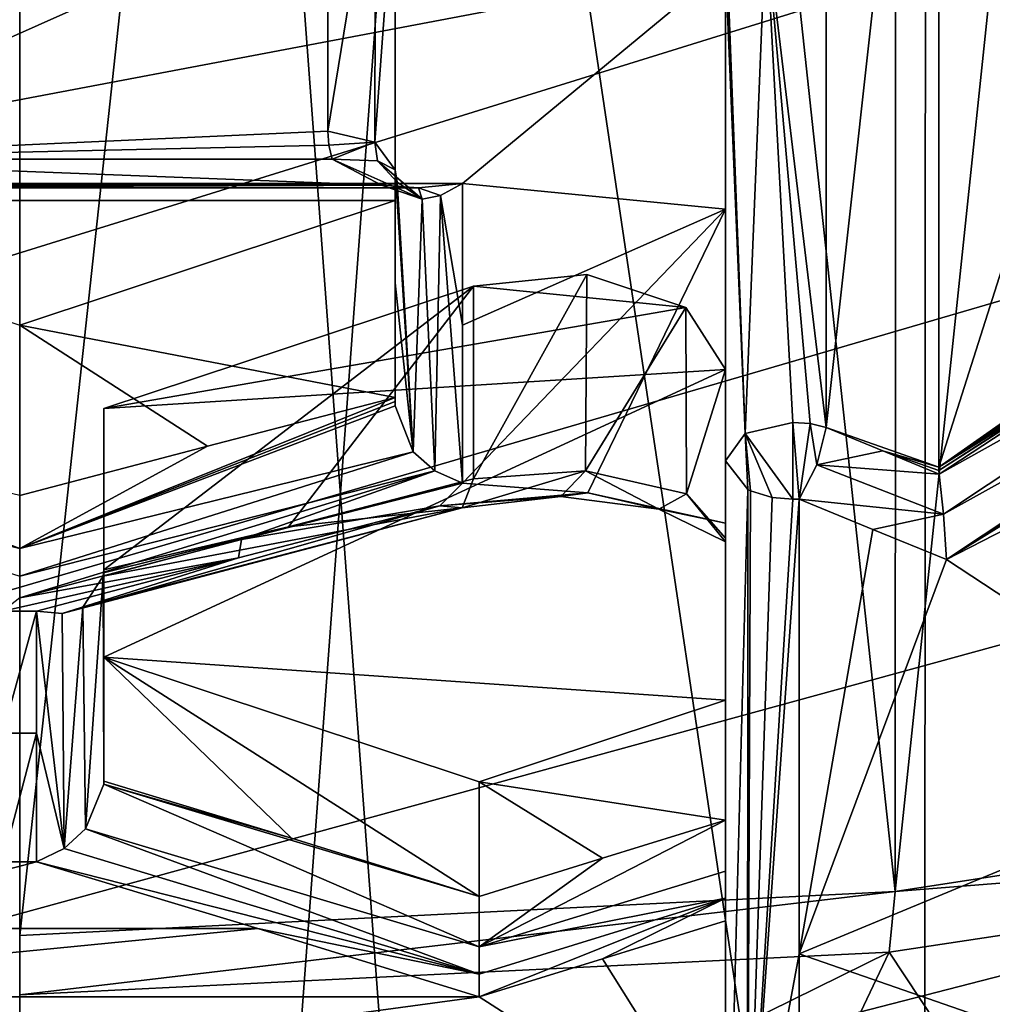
# Model space of a CAD drawing. Header units: millimetres. Extents: x -108 to 102, y -42 to 80.
# Tile 81 of 256: x -65.5 to -64.05, y -3.23 to -1.77. Entities that reach past the tile are written whole.
import ezdxf

# ---------------------------------------------------------------- set-up
doc = ezdxf.new("R2010")
doc.units = ezdxf.units.MM
doc.header["$LTSCALE"] = 81.481481
for name, color, linetype in [('1031', 7, 'CONTINUOUS'), ('1057', 7, 'CONTINUOUS'), ('1107', 7, 'CONTINUOUS'), ('1118', 7, 'CONTINUOUS'), ('1389', 7, 'CONTINUOUS'), ('1404', 7, 'CONTINUOUS'), ('1466', 7, 'CONTINUOUS'), ('1579', 7, 'CONTINUOUS'), ('1582', 7, 'CONTINUOUS'), ('1610', 7, 'CONTINUOUS'), ('1626', 7, 'CONTINUOUS'), ('1656', 7, 'CONTINUOUS'), ('1674', 7, 'CONTINUOUS'), ('1710', 7, 'CONTINUOUS'), ('1788', 7, 'CONTINUOUS'), ('1800', 7, 'CONTINUOUS'), ('1812', 7, 'CONTINUOUS'), ('1878', 7, 'CONTINUOUS'), ('1919', 7, 'CONTINUOUS'), ('239', 7, 'CONTINUOUS'), ('253', 7, 'CONTINUOUS'), ('262', 7, 'CONTINUOUS'), ('2739', 7, 'CONTINUOUS'), ('2749', 7, 'CONTINUOUS'), ('2783', 7, 'CONTINUOUS'), ('2784', 7, 'CONTINUOUS'), ('279', 7, 'CONTINUOUS'), ('356', 7, 'CONTINUOUS'), ('368', 7, 'CONTINUOUS'), ('389', 7, 'CONTINUOUS'), ('395', 7, 'CONTINUOUS'), ('417', 7, 'CONTINUOUS'), ('503', 7, 'CONTINUOUS'), ('551', 7, 'CONTINUOUS'), ('574', 7, 'CONTINUOUS'), ('589', 7, 'CONTINUOUS'), ('590', 7, 'CONTINUOUS'), ('606', 7, 'CONTINUOUS'), ('622', 7, 'CONTINUOUS'), ('814', 7, 'CONTINUOUS')]:
    doc.layers.add(name, color=color, linetype=linetype)

msp = doc.modelspace()

# ---------------------------------------------------------------- linework, layer by layer
at = {"layer": '1031', "color": 7, "linetype": 'CONTINUOUS', "true_color": 0x858787}
for points in [[(-64.4986, -3.9926, 223.269), (-63.6, -3.1822, 222.9445), (-63.4376, -3.8497, 223.4731), (-64.4986, -3.9926, 223.269)], [(-63.6, -3.1822, 222.9445), (-64.4986, -3.9926, 223.269), (-63.8277, -3.2419, 222.9102), (-63.6, -3.1822, 222.9445)]]:
    msp.add_3dface(points, dxfattribs=at)
at = {"layer": '1057', "color": 7, "linetype": 'CONTINUOUS', "true_color": 0x858787}
for points in [[(-64.6561, -2.146, 232.357), (-64.825, -2.1629, 232.3328), (-64.5088, -2.1947, 232.2874), (-64.6561, -2.146, 232.357)], [(-64.825, -2.1629, 232.3328), (-65.375, -2.3451, 232.0727), (-64.5088, -2.1947, 232.2874), (-64.825, -2.1629, 232.3328)], [(-65.375, -2.3451, 232.0727), (-64.45, -2.2871, 232.1554), (-64.5088, -2.1947, 232.2874), (-65.375, -2.3451, 232.0727)], [(-64.45, -2.7787, 231.4534), (-64.45, -2.2871, 232.1554), (-65.375, -2.715, 231.5443), (-64.45, -2.7787, 231.4534)], [(-65.375, -2.715, 231.5443), (-64.45, -2.2871, 232.1554), (-65.375, -2.3451, 232.0727), (-65.375, -2.715, 231.5443)], [(-64.45, -2.7787, 231.4534), (-65.375, -2.715, 231.5443), (-64.8164, -2.9, 231.2801), (-64.45, -2.7787, 231.4534)]]:
    msp.add_3dface(points, dxfattribs=at)
at = {"layer": '1107', "color": 7, "linetype": 'CONTINUOUS', "true_color": 0x858787}
for points in [[(-64.9414, -2.0359, 232.5142), (-64.9414, -1.5383, 233.2248), (-66.0586, -2.0359, 232.5142), (-64.9414, -2.0359, 232.5142)], [(-64.9414, -1.5383, 233.2248), (-66.0586, -1.5383, 233.2248), (-66.0586, -2.0359, 232.5142), (-64.9414, -1.5383, 233.2248)], [(-65.5, -2.2209, 232.25), (-64.9414, -2.0359, 232.5142), (-66.0586, -2.0359, 232.5142), (-65.5, -2.2209, 232.25)]]:
    msp.add_3dface(points, dxfattribs=at)
at = {"layer": '1118', "color": 7, "linetype": 'CONTINUOUS', "true_color": 0x858787}
for points in [[(-65.0352, -1.9742, 233.6521), (-64.9677, -1.9767, 233.6195), (-64.9013, -2.034, 233.6497), (-65.0352, -1.9742, 233.6521)], [(-64.9618, -2.0128, 233.7057), (-65.0352, -1.9742, 233.6521), (-64.9013, -2.034, 233.6497), (-64.9618, -2.0128, 233.7057)], [(-64.9677, -1.9767, 233.6195), (-64.9383, -2.0086, 233.5613), (-64.9013, -2.034, 233.6497), (-64.9677, -1.9767, 233.6195)], [(-64.9068, -2.0168, 233.7364), (-64.9618, -2.0128, 233.7057), (-64.9013, -2.034, 233.6497), (-64.9068, -2.0168, 233.7364)], [(-64.8414, -2.0107, 233.7687), (-64.9068, -2.0168, 233.7364), (-64.8738, -2.0282, 233.7061), (-64.8414, -2.0107, 233.7687)], [(-64.8738, -2.0282, 233.7061), (-64.9068, -2.0168, 233.7364), (-64.9013, -2.034, 233.6497), (-64.8738, -2.0282, 233.7061)]]:
    msp.add_3dface(points, dxfattribs=at)
at = {"layer": '1389', "color": 7, "linetype": 'CONTINUOUS', "true_color": 0x858787}
for points in [[(-64.9414, -2.3289, 232.7193), (-64.9414, -2.0359, 232.5142), (-65.5, -2.2209, 232.25), (-64.9414, -2.3289, 232.7193)], [(-65.2206, -2.4008, 232.5729), (-64.9414, -2.3289, 232.7193), (-65.5, -2.2209, 232.25), (-65.2206, -2.4008, 232.5729)], [(-65.5, -2.4746, 232.4277), (-65.2206, -2.4008, 232.5729), (-65.5, -2.2209, 232.25), (-65.5, -2.4746, 232.4277)]]:
    msp.add_3dface(points, dxfattribs=at)
at = {"layer": '1404', "color": 7, "linetype": 'CONTINUOUS', "true_color": 0x858787}
for points in [[(-65.0957, -2.9839, 231.5358), (-64.8164, -3.0707, 231.3997), (-65.375, -2.715, 231.5443), (-65.0957, -2.9839, 231.5358)], [(-65.375, -2.715, 231.5443), (-64.8164, -3.0707, 231.3997), (-64.8164, -2.9, 231.2801), (-65.375, -2.715, 231.5443)], [(-65.375, -2.8989, 231.6731), (-65.0957, -2.9839, 231.5358), (-65.375, -2.715, 231.5443), (-65.375, -2.8989, 231.6731)]]:
    msp.add_3dface(points, dxfattribs=at)
at = {"layer": '1466', "color": 7, "linetype": 'CONTINUOUS', "true_color": 0x858787}
for points in [[(-65.0414, -1.481, 233.3067), (-64.9707, -1.4978, 233.2827), (-65.0414, -1.9326, 233.623), (-65.0414, -1.481, 233.3067)], [(-65.0414, -1.9326, 233.623), (-64.9707, -1.4978, 233.2827), (-64.9718, -1.9488, 233.5999), (-65.0414, -1.9326, 233.623)], [(-64.9707, -1.4978, 233.2827), (-64.9414, -1.5383, 233.2248), (-64.9718, -1.9488, 233.5999), (-64.9707, -1.4978, 233.2827)], [(-64.9414, -1.5383, 233.2248), (-64.9414, -1.99, 233.5411), (-64.9718, -1.9488, 233.5999), (-64.9414, -1.5383, 233.2248)]]:
    msp.add_3dface(points, dxfattribs=at)
at = {"layer": '1579', "color": 7, "linetype": 'CONTINUOUS', "true_color": 0x858787}
for points in [[(-64.45, -2.9572, 231.5785), (-64.45, -2.7787, 231.4534), (-64.8164, -2.9, 231.2801), (-64.45, -2.9572, 231.5785)], [(-64.6332, -3.0136, 231.4888), (-64.45, -2.9572, 231.5785), (-64.8164, -2.9, 231.2801), (-64.6332, -3.0136, 231.4888)], [(-64.8164, -3.0707, 231.3997), (-64.6332, -3.0136, 231.4888), (-64.8164, -2.9, 231.2801), (-64.8164, -3.0707, 231.3997)]]:
    msp.add_3dface(points, dxfattribs=at)
at = {"layer": '1582', "color": 7, "linetype": 'CONTINUOUS', "true_color": 0x858787}
for points in [[(-62.9513, -2.964, 221.9464), (-63.8355, -3.7137, 222.1587), (-64.2067, -3.1532, 221.6761), (-62.9513, -2.964, 221.9464)], [(-64.4996, -3.7702, 222.0534), (-65.5, -3.7906, 221.9868), (-64.2067, -3.1532, 221.6761), (-64.4996, -3.7702, 222.0534)], [(-64.2067, -3.1532, 221.6761), (-65.5, -3.7906, 221.9868), (-65.5, -3.2169, 221.5851), (-64.2067, -3.1532, 221.6761)], [(-63.8355, -3.7137, 222.1587), (-64.4996, -3.7702, 222.0534), (-64.2067, -3.1532, 221.6761), (-63.8355, -3.7137, 222.1587)]]:
    msp.add_3dface(points, dxfattribs=at)
at = {"layer": '1610', "color": 7, "linetype": 'CONTINUOUS'}
for points in [[(-62.9348, -2.8691, 221.9969), (-64.1976, -3.0632, 221.7197), (-63.5528, 3.0603, 217.6069), (-62.9348, -2.8691, 221.9969)], [(-63.5528, 3.0603, 217.6069), (-64.1976, -3.0632, 221.7197), (-64.1945, 2.9784, 217.49), (-63.5528, 3.0603, 217.6069)], [(-64.1945, 2.9784, 217.49), (-64.1976, -3.0632, 221.7197), (-64.8436, 2.9292, 217.4198), (-64.1945, 2.9784, 217.49)], [(-64.1976, -3.0632, 221.7197), (-65.5, -3.1285, 221.6263), (-64.8436, 2.9292, 217.4198), (-64.1976, -3.0632, 221.7197)], [(-64.8436, 2.9292, 217.4198), (-65.5, -3.1285, 221.6263), (-65.5, 2.9127, 217.3962), (-64.8436, 2.9292, 217.4198)]]:
    msp.add_3dface(points, dxfattribs=at)
at = {"layer": '1626', "color": 7, "linetype": 'CONTINUOUS', "true_color": 0x858787}
for points in [[(-64.9414, -1.5383, 233.2248), (-64.9414, -2.0359, 232.5142), (-64.9414, -1.99, 233.5411), (-64.9414, -1.5383, 233.2248)], [(-64.9414, -1.99, 233.5411), (-64.9414, -2.0359, 232.5142), (-64.9414, -2.1582, 233.1306), (-64.9414, -1.99, 233.5411)], [(-64.9414, -2.0359, 232.5142), (-64.9414, -2.3289, 232.7193), (-64.9414, -2.1582, 233.1306), (-64.9414, -2.0359, 232.5142)], [(-64.9414, -2.3348, 232.7232), (-64.9414, -2.3411, 232.7265), (-64.9414, -2.1582, 233.1306), (-64.9414, -2.3348, 232.7232)], [(-64.9414, -2.3289, 232.7193), (-64.9414, -2.3348, 232.7232), (-64.9414, -2.1582, 233.1306), (-64.9414, -2.3289, 232.7193)]]:
    msp.add_3dface(points, dxfattribs=at)
at = {"layer": '1656', "color": 7, "linetype": 'CONTINUOUS', "true_color": 0x858787}
for points in [[(-64.45, -1.6868, 234.779), (-64.45, -2.0486, 233.6675), (-64.45, -2.4229, 235.2944), (-64.45, -1.6868, 234.779)], [(-64.45, -2.0486, 233.6675), (-64.45, -2.5155, 232.5959), (-64.45, -3.7271, 234.246), (-64.45, -2.0486, 233.6675)], [(-64.45, -2.4229, 235.2944), (-64.45, -2.0486, 233.6675), (-64.45, -3.7271, 234.246), (-64.45, -2.4229, 235.2944)], [(-64.45, -2.2871, 232.1554), (-64.45, -2.7787, 231.4534), (-64.45, -2.5377, 232.3309), (-64.45, -2.2871, 232.1554)], [(-64.45, -2.5155, 232.5959), (-64.45, -2.5435, 232.4794), (-64.45, -3.7271, 234.246), (-64.45, -2.5155, 232.5959)], [(-64.45, -2.5377, 232.3309), (-64.45, -2.7787, 231.4534), (-64.45, -4.8709, 233.0239), (-64.45, -2.5377, 232.3309)], [(-64.45, -2.5435, 232.4794), (-64.45, -2.5377, 232.3309), (-64.45, -3.7271, 234.246), (-64.45, -2.5435, 232.4794)], [(-64.45, -3.7271, 234.246), (-64.45, -2.5377, 232.3309), (-64.45, -4.8709, 233.0239), (-64.45, -3.7271, 234.246)], [(-64.45, -2.7787, 231.4534), (-64.45, -2.9572, 231.5785), (-64.45, -4.8709, 233.0239), (-64.45, -2.7787, 231.4534)], [(-64.45, -2.9572, 231.5785), (-64.45, -3.0328, 231.5914), (-64.45, -4.8709, 233.0239), (-64.45, -2.9572, 231.5785)], [(-64.45, -3.0328, 231.5914), (-64.45, -3.0733, 231.5724), (-64.45, -4.8709, 233.0239), (-64.45, -3.0328, 231.5914)], [(-64.45, -3.0733, 231.5724), (-64.45, -3.107, 231.536), (-64.45, -4.8709, 233.0239), (-64.45, -3.0733, 231.5724)], [(-64.45, -3.107, 231.536), (-64.45, -3.4549, 231.0107), (-64.45, -4.8709, 233.0239), (-64.45, -3.107, 231.536)]]:
    msp.add_3dface(points, dxfattribs=at)
at = {"layer": '1674', "color": 7, "linetype": 'CONTINUOUS', "true_color": 0x858787}
for points in [[(-65.375, -2.8989, 231.6731), (-65.375, -2.715, 231.5443), (-65.375, -2.3451, 232.0727), (-65.375, -2.8989, 231.6731)], [(-65.375, -2.8989, 231.6731), (-65.375, -2.3451, 232.0727), (-65.375, -2.7407, 231.9564), (-65.375, -2.8989, 231.6731)], [(-65.375, -2.7407, 231.9564), (-65.375, -2.3451, 232.0727), (-65.375, -2.5851, 232.2407), (-65.375, -2.7407, 231.9564)], [(-65.375, -2.9038, 231.6763), (-65.375, -2.8989, 231.6731), (-65.375, -2.7407, 231.9564), (-65.375, -2.9038, 231.6763)]]:
    msp.add_3dface(points, dxfattribs=at)
at = {"layer": '1710', "color": 7, "linetype": 'CONTINUOUS', "true_color": 0x858787}
for points in [[(-65.375, -2.3451, 232.0727), (-64.825, -2.1629, 232.3328), (-65.375, -2.5851, 232.2407), (-65.375, -2.3451, 232.0727)], [(-65.375, -2.5851, 232.2407), (-64.825, -2.1629, 232.3328), (-65.1002, -2.521, 232.3896), (-65.375, -2.5851, 232.2407)], [(-64.825, -2.1629, 232.3328), (-64.825, -2.4496, 232.5335), (-65.1002, -2.521, 232.3896), (-64.825, -2.1629, 232.3328)], [(-65.3756, -2.5943, 232.2468), (-65.3752, -2.5896, 232.2438), (-65.1002, -2.521, 232.3896), (-65.3756, -2.5943, 232.2468)], [(-65.3752, -2.5896, 232.2438), (-65.375, -2.5851, 232.2407), (-65.1002, -2.521, 232.3896), (-65.3752, -2.5896, 232.2438)]]:
    msp.add_3dface(points, dxfattribs=at)
at = {"layer": '1788', "color": 7, "linetype": 'CONTINUOUS', "true_color": 0x858787}
for points in [[(-65.9648, -1.9742, 233.6521), (-65.0414, -1.481, 233.3067), (-65.0414, -1.9326, 233.623), (-65.9648, -1.9742, 233.6521)], [(-65.9648, -1.9742, 233.6521), (-65.9601, -1.9536, 233.6377), (-65.0414, -1.481, 233.3067), (-65.9648, -1.9742, 233.6521)], [(-65.9601, -1.9536, 233.6377), (-65.9586, -1.9326, 233.623), (-65.0414, -1.481, 233.3067), (-65.9601, -1.9536, 233.6377)], [(-65.9586, -1.9326, 233.623), (-65.9586, -1.481, 233.3067), (-65.0414, -1.481, 233.3067), (-65.9586, -1.9326, 233.623)], [(-65.0399, -1.9536, 233.6377), (-65.9648, -1.9742, 233.6521), (-65.0414, -1.9326, 233.623), (-65.0399, -1.9536, 233.6377)], [(-65.0352, -1.9742, 233.6521), (-65.9648, -1.9742, 233.6521), (-65.0399, -1.9536, 233.6377), (-65.0352, -1.9742, 233.6521)]]:
    msp.add_3dface(points, dxfattribs=at)
at = {"layer": '1800', "color": 7, "linetype": 'CONTINUOUS', "true_color": 0x858787}
for points in [[(-62.9348, -2.8691, 221.9969), (-62.9513, -2.964, 221.9464), (-64.1976, -3.0632, 221.7197), (-62.9348, -2.8691, 221.9969)], [(-62.9513, -2.964, 221.9464), (-64.2067, -3.1532, 221.6761), (-64.1976, -3.0632, 221.7197), (-62.9513, -2.964, 221.9464)], [(-64.2067, -3.1532, 221.6761), (-65.5, -3.2169, 221.5851), (-64.1976, -3.0632, 221.7197), (-64.2067, -3.1532, 221.6761)], [(-65.5, -3.2169, 221.5851), (-65.5, -3.1285, 221.6263), (-64.1976, -3.0632, 221.7197), (-65.5, -3.2169, 221.5851)]]:
    msp.add_3dface(points, dxfattribs=at)
at = {"layer": '1812', "color": 7, "linetype": 'CONTINUOUS', "true_color": 0x858787}
for points in [[(-64.3, -1.5501, 234.789), (-64.3, -2.3733, 235.3654), (-64.1328, -0.8626, 234.1898), (-64.3, -1.5501, 234.789)], [(-64.3, -2.3733, 235.3654), (-64.1328, -2.4322, 235.2888), (-64.1328, -0.8626, 234.1898), (-64.3, -2.3733, 235.3654)], [(-64.3, -2.3733, 235.3654), (-64.2161, -2.4082, 235.3307), (-64.1328, -2.4322, 235.2888), (-64.3, -2.3733, 235.3654)], [(-64.2161, -2.4082, 235.3307), (-64.1321, -2.4425, 235.2955), (-64.1326, -2.4373, 235.2923), (-64.2161, -2.4082, 235.3307)], [(-64.1328, -2.4322, 235.2888), (-64.2161, -2.4082, 235.3307), (-64.1326, -2.4373, 235.2923), (-64.1328, -2.4322, 235.2888)]]:
    msp.add_3dface(points, dxfattribs=at)
at = {"layer": '1878', "color": 7, "linetype": 'CONTINUOUS', "true_color": 0x858787}
for points in [[(-64.1328, -0.8626, 234.1898), (-64.1328, -2.4322, 235.2888), (-63.5742, -0.6777, 234.454), (-64.1328, -0.8626, 234.1898)], [(-63.5742, -0.6777, 234.454), (-64.1328, -2.4322, 235.2888), (-63.5742, -2.0408, 235.4084), (-63.5742, -0.6777, 234.454)], [(-63.5742, -2.0408, 235.4084), (-64.1328, -2.4322, 235.2888), (-63.5721, -2.0577, 235.4217), (-63.5742, -2.0408, 235.4084)], [(-64.1328, -2.4322, 235.2888), (-63.5661, -2.0714, 235.4355), (-63.5721, -2.0577, 235.4217), (-64.1328, -2.4322, 235.2888)], [(-64.1328, -2.4322, 235.2888), (-63.8481, -2.2553, 235.3656), (-63.5661, -2.0714, 235.4355), (-64.1328, -2.4322, 235.2888)]]:
    msp.add_3dface(points, dxfattribs=at)
at = {"layer": '1919', "color": 7, "linetype": 'CONTINUOUS', "true_color": 0x858787}
for points in [[(-64.825, -2.1629, 232.3328), (-64.6561, -2.146, 232.357), (-64.825, -2.4496, 232.5335), (-64.825, -2.1629, 232.3328)], [(-64.825, -2.4496, 232.5335), (-64.6561, -2.146, 232.357), (-64.6582, -2.4376, 232.5617), (-64.825, -2.4496, 232.5335)], [(-64.6561, -2.146, 232.357), (-64.5088, -2.1947, 232.2874), (-64.6582, -2.4376, 232.5617), (-64.6561, -2.146, 232.357)], [(-64.5088, -2.1947, 232.2874), (-64.508, -2.472, 232.4803), (-64.6582, -2.4376, 232.5617), (-64.5088, -2.1947, 232.2874)], [(-64.5088, -2.1947, 232.2874), (-64.45, -2.2871, 232.1554), (-64.508, -2.472, 232.4803), (-64.5088, -2.1947, 232.2874)], [(-64.45, -2.2871, 232.1554), (-64.45, -2.5377, 232.3309), (-64.508, -2.472, 232.4803), (-64.45, -2.2871, 232.1554)]]:
    msp.add_3dface(points, dxfattribs=at)
at = {"layer": '239', "color": 7, "linetype": 'CONTINUOUS', "true_color": 0x858787}
for points in [[(-64.1321, -2.4425, 235.2955), (-63.5661, -2.0714, 235.4355), (-64.1326, -2.4373, 235.2923), (-64.1321, -2.4425, 235.2955)], [(-63.5661, -2.0714, 235.4355), (-63.8481, -2.2553, 235.3656), (-64.1326, -2.4373, 235.2923), (-63.5661, -2.0714, 235.4355)], [(-63.5661, -2.0714, 235.4355), (-64.1321, -2.4425, 235.2955), (-63.5308, -2.1072, 235.4636), (-63.5661, -2.0714, 235.4355)], [(-64.1321, -2.4425, 235.2955), (-64.1256, -2.5022, 235.3092), (-63.5308, -2.1072, 235.4636), (-64.1321, -2.4425, 235.2955)], [(-63.5308, -2.1072, 235.4636), (-64.1256, -2.5022, 235.3092), (-63.4742, -2.1401, 235.4631), (-63.5308, -2.1072, 235.4636)], [(-64.1256, -2.5022, 235.3092), (-64.1213, -2.5695, 235.2848), (-63.4742, -2.1401, 235.4631), (-64.1256, -2.5022, 235.3092)], [(-63.4742, -2.1401, 235.4631), (-64.1213, -2.5695, 235.2848), (-63.4657, -2.1437, 235.4603), (-63.4742, -2.1401, 235.4631)], [(-64.1213, -2.5695, 235.2848), (-63.7877, -2.3631, 235.3755), (-63.4657, -2.1437, 235.4603), (-64.1213, -2.5695, 235.2848)], [(-63.8481, -2.2553, 235.3656), (-64.1328, -2.4322, 235.2888), (-64.1326, -2.4373, 235.2923), (-63.8481, -2.2553, 235.3656)]]:
    msp.add_3dface(points, dxfattribs=at)
at = {"layer": '253', "color": 7, "linetype": 'CONTINUOUS', "true_color": 0x858787}
for points in [[(-65.4019, -2.9701, 231.6983), (-64.8164, -3.1456, 231.4129), (-65.375, -2.9038, 231.6763), (-65.4019, -2.9701, 231.6983)], [(-65.0957, -2.9839, 231.5358), (-65.375, -2.8989, 231.6731), (-65.375, -2.9038, 231.6763), (-65.0957, -2.9839, 231.5358)], [(-64.8164, -3.1456, 231.4129), (-64.8164, -3.0707, 231.3997), (-65.375, -2.9038, 231.6763), (-64.8164, -3.1456, 231.4129)], [(-64.8164, -3.0707, 231.3997), (-65.0957, -2.9839, 231.5358), (-65.375, -2.9038, 231.6763), (-64.8164, -3.0707, 231.3997)], [(-65.434, -2.9993, 231.6944), (-64.8164, -3.1859, 231.3945), (-65.4019, -2.9701, 231.6983), (-65.434, -2.9993, 231.6944)], [(-64.8164, -3.1859, 231.3945), (-64.8164, -3.1456, 231.4129), (-65.4019, -2.9701, 231.6983), (-64.8164, -3.1859, 231.3945)], [(-65.475, -3.0191, 231.6787), (-64.8164, -3.1859, 231.3945), (-65.434, -2.9993, 231.6944), (-65.475, -3.0191, 231.6787)], [(-65.475, -3.0191, 231.6787), (-65.1459, -3.1182, 231.5181), (-64.8164, -3.1859, 231.3945), (-65.475, -3.0191, 231.6787)], [(-65.1459, -3.1182, 231.5181), (-64.8164, -3.2199, 231.359), (-64.8164, -3.1859, 231.3945), (-65.1459, -3.1182, 231.5181)]]:
    msp.add_3dface(points, dxfattribs=at)
at = {"layer": '262', "color": 7, "linetype": 'CONTINUOUS', "true_color": 0x858787}
for points in [[(-65.3756, -2.5943, 232.2468), (-65.375, -2.9038, 231.6763), (-65.3752, -2.5896, 232.2438), (-65.3756, -2.5943, 232.2468)], [(-65.375, -2.7407, 231.9564), (-65.375, -2.5851, 232.2407), (-65.3752, -2.5896, 232.2438), (-65.375, -2.7407, 231.9564)], [(-65.375, -2.9038, 231.6763), (-65.375, -2.7407, 231.9564), (-65.3752, -2.5896, 232.2438), (-65.375, -2.9038, 231.6763)], [(-65.4059, -2.6404, 232.2907), (-65.4019, -2.9701, 231.6983), (-65.3756, -2.5943, 232.2468), (-65.4059, -2.6404, 232.2907)], [(-65.4019, -2.9701, 231.6983), (-65.375, -2.9038, 231.6763), (-65.3756, -2.5943, 232.2468), (-65.4019, -2.9701, 231.6983)], [(-65.475, -2.6465, 232.3386), (-65.475, -2.8276, 232.0058), (-65.434, -2.9993, 231.6944), (-65.475, -2.6465, 232.3386)], [(-65.475, -2.6465, 232.3386), (-65.434, -2.9993, 231.6944), (-65.4369, -2.65, 232.3157), (-65.475, -2.6465, 232.3386)], [(-65.4369, -2.65, 232.3157), (-65.434, -2.9993, 231.6944), (-65.4059, -2.6404, 232.2907), (-65.4369, -2.65, 232.3157)], [(-65.434, -2.9993, 231.6944), (-65.4019, -2.9701, 231.6983), (-65.4059, -2.6404, 232.2907), (-65.434, -2.9993, 231.6944)], [(-65.475, -2.8276, 232.0058), (-65.475, -3.0191, 231.6787), (-65.434, -2.9993, 231.6944), (-65.475, -2.8276, 232.0058)]]:
    msp.add_3dface(points, dxfattribs=at)
at = {"layer": '2739', "color": 7, "linetype": 'CONTINUOUS', "true_color": 0xe6e6e6}
for points in [[(-65.5, 11.0016, 209.9012), (-64.0186, 11.072, 210.0017), (-65.5, -8.9038, 223.8391), (-65.5, 11.0016, 209.9012)], [(-65.5, -8.9038, 223.8391), (-64.0186, 11.072, 210.0017), (-64.0186, -8.8334, 223.9396), (-65.5, -8.9038, 223.8391)]]:
    msp.add_3dface(points, dxfattribs=at)
at = {"layer": '2749', "color": 7, "linetype": 'CONTINUOUS', "true_color": 0xe6e6e6}
for points in [[(-62.85, 4.2049, 216.7573), (-64.1497, 4.0048, 216.4714), (-62.8493, -4.8879, 223.1236), (-62.85, 4.2049, 216.7573)], [(-64.1497, 4.0048, 216.4714), (-65.5, 3.9366, 216.3741), (-64.1542, -5.0884, 222.8372), (-64.1497, 4.0048, 216.4714)], [(-63.4942, -5.0045, 222.9571), (-64.1497, 4.0048, 216.4714), (-64.1542, -5.0884, 222.8372), (-63.4942, -5.0045, 222.9571)], [(-62.8493, -4.8879, 223.1236), (-64.1497, 4.0048, 216.4714), (-63.4942, -5.0045, 222.9571), (-62.8493, -4.8879, 223.1236)], [(-64.1542, -5.0884, 222.8372), (-65.5, 3.9366, 216.3741), (-64.8245, -5.139, 222.7649), (-64.1542, -5.0884, 222.8372)], [(-64.8245, -5.139, 222.7649), (-65.5, 3.9366, 216.3741), (-65.5, -5.156, 222.7408), (-64.8245, -5.139, 222.7649)]]:
    msp.add_3dface(points, dxfattribs=at)
at = {"layer": '2783', "color": 7, "linetype": 'CONTINUOUS', "true_color": 0x96918c}
for points in [[(-62.9713, 27.9733, 82.05), (-64.2102, 27.62, 82.05), (87.5, -10.5, 82.05), (-62.9713, 27.9733, 82.05)], [(87.5, -10.5, 82.05), (-66.7898, 27.62, 82.05), (-92.5, -10.5, 82.05), (87.5, -10.5, 82.05)], [(-65.5, 27.5, 82.05), (-66.7898, 27.62, 82.05), (87.5, -10.5, 82.05), (-65.5, 27.5, 82.05)], [(-64.2102, 27.62, 82.05), (-65.5, 27.5, 82.05), (87.5, -10.5, 82.05), (-64.2102, 27.62, 82.05)]]:
    msp.add_3dface(points, dxfattribs=at)
at = {"layer": '2784', "color": 7, "linetype": 'CONTINUOUS', "true_color": 0x96918c}
for points in [[(-59.9131, 30.2829, 80.05), (33.7808, 35.6255, 80.05), (-92.5, -10.5, 80.05), (-59.9131, 30.2829, 80.05)], [(33.7808, 35.6255, 80.05), (33.7808, 33.3745, 80.05), (-92.5, -10.5, 80.05), (33.7808, 35.6255, 80.05)], [(33.7808, 33.3745, 80.05), (34.0236, 31.1443, 80.05), (-92.5, -10.5, 80.05), (33.7808, 33.3745, 80.05)], [(34.0236, 31.1443, 80.05), (34.5065, 28.9481, 80.05), (-92.5, -10.5, 80.05), (34.0236, 31.1443, 80.05)], [(-60.7847, 29.3264, 80.05), (-59.9131, 30.2829, 80.05), (-92.5, -10.5, 80.05), (-60.7847, 29.3264, 80.05)], [(-61.8164, 28.5481, 80.05), (-60.7847, 29.3264, 80.05), (-92.5, -10.5, 80.05), (-61.8164, 28.5481, 80.05)], [(34.5065, 28.9481, 80.05), (35.2245, 26.8193, 80.05), (-92.5, -10.5, 80.05), (34.5065, 28.9481, 80.05)], [(-62.9713, 27.9733, 80.05), (-61.8164, 28.5481, 80.05), (-92.5, -10.5, 80.05), (-62.9713, 27.9733, 80.05)], [(-64.2102, 27.62, 80.05), (-62.9713, 27.9733, 80.05), (-92.5, -10.5, 80.05), (-64.2102, 27.62, 80.05)], [(-65.5, 27.5, 80.05), (-64.2102, 27.62, 80.05), (-92.5, -10.5, 80.05), (-65.5, 27.5, 80.05)], [(35.2245, 26.8193, 80.05), (36.1664, 24.7822, 80.05), (-92.5, -10.5, 80.05), (35.2245, 26.8193, 80.05)], [(36.1664, 24.7822, 80.05), (37.3269, 22.8539, 80.05), (-92.5, -10.5, 80.05), (36.1664, 24.7822, 80.05)], [(37.3269, 22.8539, 80.05), (38.6843, 21.0684, 80.05), (-92.5, -10.5, 80.05), (37.3269, 22.8539, 80.05)], [(38.6843, 21.0684, 80.05), (40.2315, 19.4345, 80.05), (-92.5, -10.5, 80.05), (38.6843, 21.0684, 80.05)], [(40.2315, 19.4345, 80.05), (41.9428, 17.9816, 80.05), (-92.5, -10.5, 80.05), (40.2315, 19.4345, 80.05)], [(41.9428, 17.9816, 80.05), (43.8012, 16.7209, 80.05), (-92.5, -10.5, 80.05), (41.9428, 17.9816, 80.05)], [(43.8012, 16.7209, 80.05), (45.7889, 15.6676, 80.05), (-92.5, -10.5, 80.05), (43.8012, 16.7209, 80.05)], [(45.7889, 15.6676, 80.05), (47.8726, 14.8371, 80.05), (-92.5, -10.5, 80.05), (45.7889, 15.6676, 80.05)], [(47.8726, 14.8371, 80.05), (50.0414, 14.2349, 80.05), (-92.5, -10.5, 80.05), (47.8726, 14.8371, 80.05)], [(50.0414, 14.2349, 80.05), (52.2492, 13.8729, 80.05), (-92.5, -10.5, 80.05), (50.0414, 14.2349, 80.05)], [(54.5, 13.75, 80.05), (56.7508, 13.8729, 80.05), (-92.5, -10.5, 80.05), (54.5, 13.75, 80.05)], [(-92.5, -10.5, 80.05), (56.7508, 13.8729, 80.05), (87.5, -10.5, 80.05), (-92.5, -10.5, 80.05)], [(52.2492, 13.8729, 80.05), (54.5, 13.75, 80.05), (-92.5, -10.5, 80.05), (52.2492, 13.8729, 80.05)]]:
    msp.add_3dface(points, dxfattribs=at)
at = {"layer": '279', "color": 7, "linetype": 'CONTINUOUS', "true_color": 0x858787}
for points in [[(-64.45, -3.0328, 231.5914), (-64.45, -2.9572, 231.5785), (-64.8164, -3.1456, 231.4129), (-64.45, -3.0328, 231.5914)], [(-64.8164, -3.1456, 231.4129), (-64.45, -2.9572, 231.5785), (-64.6332, -3.0136, 231.4888), (-64.8164, -3.1456, 231.4129)], [(-64.8164, -3.0707, 231.3997), (-64.8164, -3.1456, 231.4129), (-64.6332, -3.0136, 231.4888), (-64.8164, -3.0707, 231.3997)], [(-64.45, -3.0733, 231.5724), (-64.45, -3.0328, 231.5914), (-64.8164, -3.1456, 231.4129), (-64.45, -3.0733, 231.5724)], [(-64.8164, -3.2199, 231.359), (-64.6332, -3.1631, 231.4473), (-64.45, -3.0733, 231.5724), (-64.8164, -3.2199, 231.359)], [(-64.8164, -3.2199, 231.359), (-64.45, -3.0733, 231.5724), (-64.8164, -3.1859, 231.3945), (-64.8164, -3.2199, 231.359)], [(-64.8164, -3.1859, 231.3945), (-64.45, -3.0733, 231.5724), (-64.8164, -3.1456, 231.4129), (-64.8164, -3.1859, 231.3945)], [(-64.6332, -3.1631, 231.4473), (-64.45, -3.107, 231.536), (-64.45, -3.0733, 231.5724), (-64.6332, -3.1631, 231.4473)]]:
    msp.add_3dface(points, dxfattribs=at)
at = {"layer": '356', "color": 7, "linetype": 'CONTINUOUS', "true_color": 0x858787}
for points in [[(-64.3, -1.5501, 234.789), (-64.3899, -1.6259, 234.8483), (-64.3, -2.3733, 235.3654), (-64.3, -1.5501, 234.789)], [(-64.4475, -1.6805, 234.8019), (-64.4207, -2.3824, 235.3523), (-64.3899, -1.6259, 234.8483), (-64.4475, -1.6805, 234.8019)], [(-64.4207, -2.3824, 235.3523), (-64.35, -2.3656, 235.3763), (-64.3899, -1.6259, 234.8483), (-64.4207, -2.3824, 235.3523)], [(-64.3899, -1.6259, 234.8483), (-64.35, -2.3656, 235.3763), (-64.3241, -2.3675, 235.3735), (-64.3899, -1.6259, 234.8483)], [(-64.3, -2.3733, 235.3654), (-64.3899, -1.6259, 234.8483), (-64.3241, -2.3675, 235.3735), (-64.3, -2.3733, 235.3654)], [(-64.4494, -1.6836, 234.7905), (-64.45, -1.6868, 234.779), (-64.4207, -2.3824, 235.3523), (-64.4494, -1.6836, 234.7905)], [(-64.4475, -1.6805, 234.8019), (-64.4494, -1.6836, 234.7905), (-64.4207, -2.3824, 235.3523), (-64.4475, -1.6805, 234.8019)], [(-64.45, -1.6868, 234.779), (-64.45, -2.4229, 235.2944), (-64.4207, -2.3824, 235.3523), (-64.45, -1.6868, 234.779)]]:
    msp.add_3dface(points, dxfattribs=at)
at = {"layer": '368', "color": 7, "linetype": 'CONTINUOUS', "true_color": 0x858787}
for points in [[(-64.35, -2.3656, 235.3763), (-64.4207, -2.3824, 235.3523), (-64.35, -2.4799, 235.3766), (-64.35, -2.3656, 235.3763)], [(-64.3241, -2.3675, 235.3735), (-64.35, -2.3656, 235.3763), (-64.3403, -2.4796, 235.3762), (-64.3241, -2.3675, 235.3735)], [(-64.3403, -2.4796, 235.3762), (-64.35, -2.3656, 235.3763), (-64.35, -2.4799, 235.3766), (-64.3403, -2.4796, 235.3762)], [(-64.3241, -2.3675, 235.3735), (-64.3403, -2.4796, 235.3762), (-64.3141, -2.4288, 235.3876), (-64.3241, -2.3675, 235.3735)], [(-64.3, -2.3733, 235.3654), (-64.3241, -2.3675, 235.3735), (-64.3141, -2.4288, 235.3876), (-64.3, -2.3733, 235.3654)], [(-64.4207, -2.3824, 235.3523), (-64.45, -2.4229, 235.2944), (-64.4167, -2.4654, 235.3556), (-64.4207, -2.3824, 235.3523)], [(-64.35, -2.4799, 235.3766), (-64.4207, -2.3824, 235.3523), (-64.3806, -2.4772, 235.3727), (-64.35, -2.4799, 235.3766)], [(-64.3806, -2.4772, 235.3727), (-64.4207, -2.3824, 235.3523), (-64.413, -2.4673, 235.3582), (-64.3806, -2.4772, 235.3727)], [(-64.413, -2.4673, 235.3582), (-64.4207, -2.3824, 235.3523), (-64.4167, -2.4654, 235.3556), (-64.413, -2.4673, 235.3582)]]:
    msp.add_3dface(points, dxfattribs=at)
at = {"layer": '389', "color": 7, "linetype": 'CONTINUOUS', "true_color": 0x858787}
for points in [[(-64.3, -2.3733, 235.3654), (-64.3141, -2.4288, 235.3876), (-64.2161, -2.4082, 235.3307), (-64.3, -2.3733, 235.3654)], [(-64.3141, -2.4288, 235.3876), (-64.1321, -2.4425, 235.2955), (-64.2161, -2.4082, 235.3307), (-64.3141, -2.4288, 235.3876)], [(-64.3141, -2.4288, 235.3876), (-64.3403, -2.4796, 235.3762), (-64.1256, -2.5022, 235.3092), (-64.3141, -2.4288, 235.3876)], [(-64.1321, -2.4425, 235.2955), (-64.3141, -2.4288, 235.3876), (-64.1256, -2.5022, 235.3092), (-64.1321, -2.4425, 235.2955)], [(-64.3403, -2.4796, 235.3762), (-64.2309, -2.5251, 235.3309), (-64.1256, -2.5022, 235.3092), (-64.3403, -2.4796, 235.3762)], [(-64.2309, -2.5251, 235.3309), (-64.1213, -2.5695, 235.2848), (-64.1256, -2.5022, 235.3092), (-64.2309, -2.5251, 235.3309)]]:
    msp.add_3dface(points, dxfattribs=at)
at = {"layer": '395', "color": 7, "linetype": 'CONTINUOUS', "true_color": 0x858787}
for points in [[(-64.45, -1.6868, 234.779), (-65.5, -1.7319, 234.6179), (-66.1586, -2.0107, 233.7687), (-64.45, -1.6868, 234.779)], [(-64.8414, -2.0107, 233.7687), (-64.45, -1.6868, 234.779), (-66.1586, -2.0107, 233.7687), (-64.8414, -2.0107, 233.7687)], [(-64.45, -2.0486, 233.6675), (-64.45, -1.6868, 234.779), (-64.8414, -2.0107, 233.7687), (-64.45, -2.0486, 233.6675)], [(-64.8414, -2.221, 233.2381), (-64.45, -2.0486, 233.6675), (-64.8414, -2.0107, 233.7687), (-64.8414, -2.221, 233.2381)], [(-64.6546, -2.4705, 232.6879), (-64.45, -2.0486, 233.6675), (-64.8414, -2.456, 232.7181), (-64.6546, -2.4705, 232.6879)], [(-64.8414, -2.456, 232.7181), (-64.45, -2.0486, 233.6675), (-64.8414, -2.221, 233.2381), (-64.8414, -2.456, 232.7181)], [(-64.45, -2.5155, 232.5959), (-64.45, -2.0486, 233.6675), (-64.6546, -2.4705, 232.6879), (-64.45, -2.5155, 232.5959)], [(-64.875, -2.4898, 232.6483), (-64.8414, -2.456, 232.7181), (-65.1702, -2.5399, 232.5469), (-64.875, -2.4898, 232.6483)], [(-64.875, -2.4898, 232.6483), (-64.6546, -2.4705, 232.6879), (-64.8414, -2.456, 232.7181), (-64.875, -2.4898, 232.6483)], [(-65.1746, -2.567, 232.493), (-64.875, -2.4898, 232.6483), (-65.1702, -2.5399, 232.5469), (-65.1746, -2.567, 232.493)], [(-65.5, -2.6265, 232.377), (-65.1746, -2.567, 232.493), (-65.1702, -2.5399, 232.5469), (-65.5, -2.6265, 232.377)], [(-65.1746, -2.567, 232.493), (-65.525, -2.6465, 232.3386), (-65.475, -2.6465, 232.3386), (-65.1746, -2.567, 232.493)], [(-65.525, -2.6465, 232.3386), (-65.1746, -2.567, 232.493), (-65.5, -2.6265, 232.377), (-65.525, -2.6465, 232.3386)], [(-65.525, -2.6465, 232.3386), (-65.525, -2.8276, 232.0058), (-65.475, -2.6465, 232.3386), (-65.525, -2.6465, 232.3386)], [(-65.475, -2.6465, 232.3386), (-65.525, -2.8276, 232.0058), (-65.475, -2.8276, 232.0058), (-65.475, -2.6465, 232.3386)], [(-65.525, -2.8276, 232.0058), (-65.525, -3.0191, 231.6787), (-65.475, -2.8276, 232.0058), (-65.525, -2.8276, 232.0058)], [(-65.475, -2.8276, 232.0058), (-65.525, -3.0191, 231.6787), (-65.475, -3.0191, 231.6787), (-65.475, -2.8276, 232.0058)], [(-65.525, -3.0191, 231.6787), (-65.8541, -3.1182, 231.5181), (-65.475, -3.0191, 231.6787), (-65.525, -3.0191, 231.6787)], [(-65.475, -3.0191, 231.6787), (-65.8541, -3.1182, 231.5181), (-65.1459, -3.1182, 231.5181), (-65.475, -3.0191, 231.6787)], [(-65.8541, -3.1182, 231.5181), (-66.1836, -3.2199, 231.359), (-65.1459, -3.1182, 231.5181), (-65.8541, -3.1182, 231.5181)], [(-65.1459, -3.1182, 231.5181), (-66.1836, -3.2199, 231.359), (-64.8164, -3.2199, 231.359), (-65.1459, -3.1182, 231.5181)], [(-64.45, -3.107, 231.536), (-64.6332, -3.1631, 231.4473), (-64.45, -3.4549, 231.0107), (-64.45, -3.107, 231.536)], [(-64.6332, -3.1631, 231.4473), (-64.8164, -3.2199, 231.359), (-64.45, -3.4549, 231.0107), (-64.6332, -3.1631, 231.4473)], [(-66.1836, -3.2199, 231.359), (-66.55, -3.4549, 231.0107), (-64.8164, -3.2199, 231.359), (-66.1836, -3.2199, 231.359)], [(-64.8164, -3.2199, 231.359), (-66.55, -3.4549, 231.0107), (-64.45, -3.4549, 231.0107), (-64.8164, -3.2199, 231.359)]]:
    msp.add_3dface(points, dxfattribs=at)
at = {"layer": '417', "color": 7, "linetype": 'CONTINUOUS', "true_color": 0x858787}
for points in [[(-63.7877, -2.3631, 235.3755), (-64.1213, -2.5695, 235.2848), (-63.6589, -2.332, 235.3733), (-63.7877, -2.3631, 235.3755)], [(-63.6589, -2.332, 235.3733), (-64.1213, -2.5695, 235.2848), (-63.6589, -2.8735, 234.9831), (-63.6589, -2.332, 235.3733)], [(-64.3403, -2.4796, 235.3762), (-64.3403, -3.1561, 234.8708), (-64.2309, -2.5251, 235.3309), (-64.3403, -2.4796, 235.3762)], [(-64.2309, -2.5251, 235.3309), (-64.3403, -3.1561, 234.8708), (-64.1213, -2.5695, 235.2848), (-64.2309, -2.5251, 235.3309)], [(-64.1213, -2.5695, 235.2848), (-64.3403, -3.1561, 234.8708), (-63.6589, -2.8735, 234.9831), (-64.1213, -2.5695, 235.2848)], [(-63.6589, -2.8735, 234.9831), (-64.3403, -3.1561, 234.8708), (-63.6589, -3.3921, 234.5631), (-63.6589, -2.8735, 234.9831)], [(-64.3403, -3.1561, 234.8708), (-64.3403, -3.7951, 234.3188), (-63.6589, -3.3921, 234.5631), (-64.3403, -3.1561, 234.8708)]]:
    msp.add_3dface(points, dxfattribs=at)
at = {"layer": '503', "color": 7, "linetype": 'CONTINUOUS', "true_color": 0x858787}
for points in [[(-64.45, -2.4229, 235.2944), (-64.45, -3.7271, 234.246), (-64.4167, -2.4654, 235.3556), (-64.45, -2.4229, 235.2944)], [(-64.4167, -2.4654, 235.3556), (-64.45, -3.7271, 234.246), (-64.4172, -3.5695, 234.4887), (-64.4167, -2.4654, 235.3556)], [(-64.413, -2.4673, 235.3582), (-64.4167, -2.4654, 235.3556), (-64.4172, -3.5695, 234.4887), (-64.413, -2.4673, 235.3582)], [(-64.3806, -2.4772, 235.3727), (-64.413, -2.4673, 235.3582), (-64.4172, -3.5695, 234.4887), (-64.3806, -2.4772, 235.3727)], [(-64.35, -2.4799, 235.3766), (-64.3806, -2.4772, 235.3727), (-64.4172, -3.5695, 234.4887), (-64.35, -2.4799, 235.3766)], [(-64.3403, -3.1561, 234.8708), (-64.3403, -2.4796, 235.3762), (-64.4172, -3.5695, 234.4887), (-64.3403, -3.1561, 234.8708)], [(-64.3403, -2.4796, 235.3762), (-64.35, -2.4799, 235.3766), (-64.4172, -3.5695, 234.4887), (-64.3403, -2.4796, 235.3762)], [(-64.3403, -3.7951, 234.3188), (-64.3403, -3.1561, 234.8708), (-64.4172, -3.5695, 234.4887), (-64.3403, -3.7951, 234.3188)]]:
    msp.add_3dface(points, dxfattribs=at)
at = {"layer": '551', "color": 7, "linetype": 'CONTINUOUS', "true_color": 0x858787}
for points in [[(-64.9414, -2.3289, 232.7193), (-65.5, -2.5532, 232.4394), (-64.9414, -2.3348, 232.7232), (-64.9414, -2.3289, 232.7193)], [(-65.2206, -2.4008, 232.5729), (-65.5, -2.5532, 232.4394), (-64.9414, -2.3289, 232.7193), (-65.2206, -2.4008, 232.5729)], [(-64.9414, -2.3348, 232.7232), (-65.5, -2.5532, 232.4394), (-64.9414, -2.3411, 232.7265), (-64.9414, -2.3348, 232.7232)], [(-64.9414, -2.3411, 232.7265), (-65.5, -2.5532, 232.4394), (-64.9145, -2.4092, 232.7421), (-64.9414, -2.3411, 232.7265)], [(-65.5, -2.4746, 232.4277), (-65.5, -2.5532, 232.4394), (-65.2206, -2.4008, 232.5729), (-65.5, -2.4746, 232.4277)], [(-65.5, -2.5532, 232.4394), (-65.5, -2.5943, 232.4172), (-64.9145, -2.4092, 232.7421), (-65.5, -2.5532, 232.4394)], [(-64.9145, -2.4092, 232.7421), (-65.5, -2.5943, 232.4172), (-64.8824, -2.4379, 232.7354), (-64.9145, -2.4092, 232.7421)], [(-65.5, -2.6265, 232.377), (-65.1702, -2.5399, 232.5469), (-64.8824, -2.4379, 232.7354), (-65.5, -2.6265, 232.377)], [(-65.5, -2.5943, 232.4172), (-65.5, -2.6265, 232.377), (-64.8824, -2.4379, 232.7354), (-65.5, -2.5943, 232.4172)], [(-65.1702, -2.5399, 232.5469), (-64.8414, -2.456, 232.7181), (-64.8824, -2.4379, 232.7354), (-65.1702, -2.5399, 232.5469)]]:
    msp.add_3dface(points, dxfattribs=at)
at = {"layer": '574', "color": 7, "linetype": 'CONTINUOUS', "true_color": 0x858787}
for points in [[(-64.825, -2.4496, 232.5335), (-64.8418, -2.4925, 232.5864), (-65.1002, -2.521, 232.3896), (-64.825, -2.4496, 232.5335)], [(-64.875, -2.4898, 232.6483), (-65.1746, -2.567, 232.493), (-65.4369, -2.65, 232.3157), (-64.875, -2.4898, 232.6483)], [(-64.875, -2.4898, 232.6483), (-65.4369, -2.65, 232.3157), (-64.8418, -2.4925, 232.5864), (-64.875, -2.4898, 232.6483)], [(-65.4369, -2.65, 232.3157), (-65.4059, -2.6404, 232.2907), (-64.8418, -2.4925, 232.5864), (-65.4369, -2.65, 232.3157)], [(-65.4059, -2.6404, 232.2907), (-65.3756, -2.5943, 232.2468), (-64.8418, -2.4925, 232.5864), (-65.4059, -2.6404, 232.2907)], [(-64.8418, -2.4925, 232.5864), (-65.3756, -2.5943, 232.2468), (-65.1002, -2.521, 232.3896), (-64.8418, -2.4925, 232.5864)], [(-65.1746, -2.567, 232.493), (-65.475, -2.6465, 232.3386), (-65.4369, -2.65, 232.3157), (-65.1746, -2.567, 232.493)]]:
    msp.add_3dface(points, dxfattribs=at)
at = {"layer": '589', "color": 7, "linetype": 'CONTINUOUS', "true_color": 0x858787}
for points in [[(-65.5, -2.5532, 232.4394), (-66.0586, -2.3411, 232.7265), (-66.0855, -2.4093, 232.7421), (-65.5, -2.5532, 232.4394)], [(-65.5, -2.5532, 232.4394), (-65.5, -2.4746, 232.4277), (-66.0586, -2.3411, 232.7265), (-65.5, -2.5532, 232.4394)], [(-65.5, -2.5943, 232.4172), (-65.5, -2.5532, 232.4394), (-66.0855, -2.4093, 232.7421), (-65.5, -2.5943, 232.4172)]]:
    msp.add_3dface(points, dxfattribs=at)
at = {"layer": '590', "color": 7, "linetype": 'CONTINUOUS', "true_color": 0x858787}
for points in [[(-65.9648, -1.9742, 233.6521), (-64.9618, -2.0128, 233.7057), (-66.0383, -2.0128, 233.7058), (-65.9648, -1.9742, 233.6521)], [(-65.9648, -1.9742, 233.6521), (-65.0352, -1.9742, 233.6521), (-64.9618, -2.0128, 233.7057), (-65.9648, -1.9742, 233.6521)], [(-64.8414, -2.0107, 233.7687), (-66.1586, -2.0107, 233.7687), (-66.0933, -2.0168, 233.7365), (-64.8414, -2.0107, 233.7687)], [(-64.9068, -2.0168, 233.7364), (-64.8414, -2.0107, 233.7687), (-66.0933, -2.0168, 233.7365), (-64.9068, -2.0168, 233.7364)], [(-66.0383, -2.0128, 233.7058), (-64.9068, -2.0168, 233.7364), (-66.0933, -2.0168, 233.7365), (-66.0383, -2.0128, 233.7058)], [(-64.9618, -2.0128, 233.7057), (-64.9068, -2.0168, 233.7364), (-66.0383, -2.0128, 233.7058), (-64.9618, -2.0128, 233.7057)]]:
    msp.add_3dface(points, dxfattribs=at)
at = {"layer": '606', "color": 7, "linetype": 'CONTINUOUS', "true_color": 0x858787}
for points in [[(-64.9145, -2.4092, 232.7421), (-64.9406, -1.9994, 233.5513), (-64.9414, -1.99, 233.5411), (-64.9145, -2.4092, 232.7421)], [(-64.9145, -2.4092, 232.7421), (-64.9414, -1.99, 233.5411), (-64.9414, -2.1582, 233.1306), (-64.9145, -2.4092, 232.7421)], [(-64.9145, -2.4092, 232.7421), (-64.9383, -2.0086, 233.5613), (-64.9406, -1.9994, 233.5513), (-64.9145, -2.4092, 232.7421)], [(-64.9383, -2.0086, 233.5613), (-64.9145, -2.4092, 232.7421), (-64.9013, -2.034, 233.6497), (-64.9383, -2.0086, 233.5613)], [(-64.8414, -2.221, 233.2381), (-64.8414, -2.0107, 233.7687), (-64.8738, -2.0282, 233.7061), (-64.8414, -2.221, 233.2381)], [(-64.9145, -2.4092, 232.7421), (-64.8824, -2.4379, 232.7354), (-64.9013, -2.034, 233.6497), (-64.9145, -2.4092, 232.7421)], [(-64.8824, -2.4379, 232.7354), (-64.8738, -2.0282, 233.7061), (-64.9013, -2.034, 233.6497), (-64.8824, -2.4379, 232.7354)], [(-64.8824, -2.4379, 232.7354), (-64.8414, -2.456, 232.7181), (-64.8738, -2.0282, 233.7061), (-64.8824, -2.4379, 232.7354)], [(-64.8414, -2.456, 232.7181), (-64.8414, -2.221, 233.2381), (-64.8738, -2.0282, 233.7061), (-64.8414, -2.456, 232.7181)], [(-64.9414, -2.3411, 232.7265), (-64.9145, -2.4092, 232.7421), (-64.9414, -2.1582, 233.1306), (-64.9414, -2.3411, 232.7265)]]:
    msp.add_3dface(points, dxfattribs=at)
at = {"layer": '622', "color": 7, "linetype": 'CONTINUOUS', "true_color": 0x858787}
for points in [[(-64.6947, -2.4759, 232.6219), (-64.8418, -2.4925, 232.5864), (-64.6582, -2.4376, 232.5617), (-64.6947, -2.4759, 232.6219)], [(-64.8418, -2.4925, 232.5864), (-64.825, -2.4496, 232.5335), (-64.6582, -2.4376, 232.5617), (-64.8418, -2.4925, 232.5864)], [(-64.5491, -2.4949, 232.5814), (-64.6947, -2.4759, 232.6219), (-64.6582, -2.4376, 232.5617), (-64.5491, -2.4949, 232.5814)], [(-64.508, -2.472, 232.4803), (-64.5491, -2.4949, 232.5814), (-64.6582, -2.4376, 232.5617), (-64.508, -2.472, 232.4803)], [(-64.6546, -2.4705, 232.6879), (-64.875, -2.4898, 232.6483), (-64.6947, -2.4759, 232.6219), (-64.6546, -2.4705, 232.6879)], [(-64.6546, -2.4705, 232.6879), (-64.6947, -2.4759, 232.6219), (-64.5491, -2.4949, 232.5814), (-64.6546, -2.4705, 232.6879)], [(-64.45, -2.5155, 232.5959), (-64.6546, -2.4705, 232.6879), (-64.5491, -2.4949, 232.5814), (-64.45, -2.5155, 232.5959)], [(-64.45, -2.5435, 232.4794), (-64.5491, -2.4949, 232.5814), (-64.508, -2.472, 232.4803), (-64.45, -2.5435, 232.4794)], [(-64.45, -2.5377, 232.3309), (-64.45, -2.5435, 232.4794), (-64.508, -2.472, 232.4803), (-64.45, -2.5377, 232.3309)], [(-64.875, -2.4898, 232.6483), (-64.8418, -2.4925, 232.5864), (-64.6947, -2.4759, 232.6219), (-64.875, -2.4898, 232.6483)], [(-64.45, -2.5435, 232.4794), (-64.45, -2.5155, 232.5959), (-64.5491, -2.4949, 232.5814), (-64.45, -2.5435, 232.4794)]]:
    msp.add_3dface(points, dxfattribs=at)
at = {"layer": '814', "color": 7, "linetype": 'CONTINUOUS', "true_color": 0x858787}
for points in [[(-65.0399, -1.9536, 233.6377), (-65.0414, -1.9326, 233.623), (-64.9718, -1.9488, 233.5999), (-65.0399, -1.9536, 233.6377)], [(-65.0352, -1.9742, 233.6521), (-65.0399, -1.9536, 233.6377), (-64.9718, -1.9488, 233.5999), (-65.0352, -1.9742, 233.6521)], [(-64.9677, -1.9767, 233.6195), (-65.0352, -1.9742, 233.6521), (-64.9718, -1.9488, 233.5999), (-64.9677, -1.9767, 233.6195)], [(-64.9414, -1.99, 233.5411), (-64.9677, -1.9767, 233.6195), (-64.9718, -1.9488, 233.5999), (-64.9414, -1.99, 233.5411)], [(-64.9383, -2.0086, 233.5613), (-64.9677, -1.9767, 233.6195), (-64.9414, -1.99, 233.5411), (-64.9383, -2.0086, 233.5613)], [(-64.9406, -1.9994, 233.5513), (-64.9383, -2.0086, 233.5613), (-64.9414, -1.99, 233.5411), (-64.9406, -1.9994, 233.5513)]]:
    msp.add_3dface(points, dxfattribs=at)

doc.saveas('drawing.dxf')
